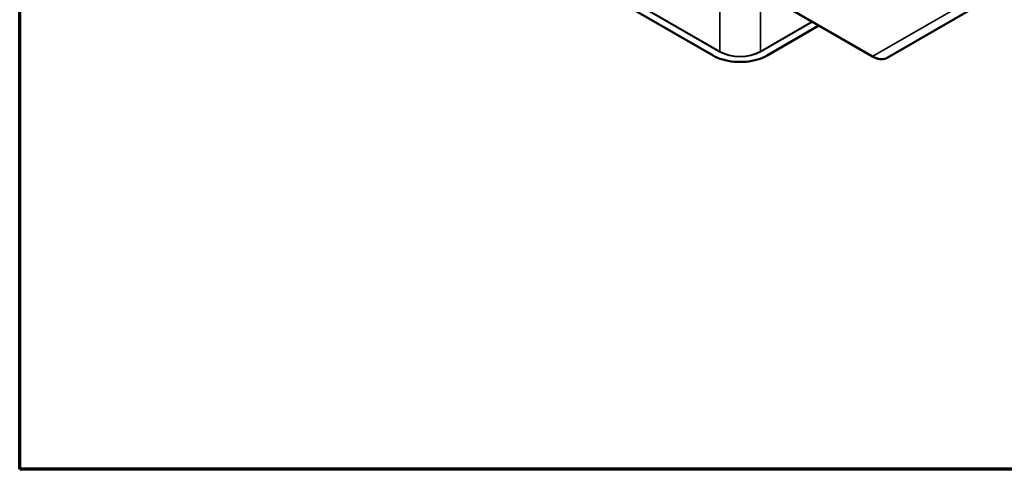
# Model space of a CAD drawing. Header units: millimetres. Extents: x 50 to 3176, y 50 to 2109.
# Tile 1 of 256: x 50 to 565, y 50 to 285. Entities that reach past the tile are written whole.
import ezdxf

# ---------------------------------------------------------------- set-up
doc = ezdxf.new("R2010")
doc.units = ezdxf.units.MM
doc.header["$LTSCALE"] = 10
for name, color, linetype, lineweight in [('Border (ISO)', 7, 'Continuous', 70), ('Visible (ISO)', 7, 'Continuous', 50), ('Visible Narrow (ISO)', 7, 'Continuous', 35)]:
    doc.layers.add(name, color=color, linetype=linetype, lineweight=lineweight)

# ---------------------------------------------------------------- blocks, each defined once
blk = doc.blocks.new('Borders Chauvet_A')
at = {"layer": 'Border (ISO)'}
for p, q in [((5, 5), (5, 210.9)), ((274.4, 5), (5, 5))]:
    blk.add_line(p, q, dxfattribs=at)

msp = doc.modelspace()

# ---------------------------------------------------------------- linework, layer by layer
at = {"layer": 'Visible (ISO)'}
for p, q in [((412.4571, 266.3592), (151.5347, 417.0028)), ((268.1744, 397.2329), (495.6353, 265.9083)), ((503.4353, 265.195), (560.9938, 298.4265)), ((467.7668, 281.9982), (440.6792, 266.3592))]:
    msp.add_line(p, q, dxfattribs=at)
for points, knots in [([(440.6792, 266.3592), (439.1976, 265.5038), (437.4844, 264.7855), (433.76, 263.6898), (431.7493, 263.3127), (427.6248, 262.9356), (425.5116, 262.9356), (421.387, 263.3127), (419.3763, 263.6898), (415.6519, 264.7855), (413.9387, 265.5038), (412.4571, 266.3592)], [3.14159265, 3.14159265, 3.14159265, 3.14159265, 3.45575192, 3.45575192, 3.76991118, 3.76991118, 4.08407045, 4.08407045, 4.39822972, 4.39822972, 4.71238898, 4.71238898, 4.71238898, 4.71238898]), ([(495.6353, 265.9083), (496.192, 265.5868), (496.7515, 265.3144), (497.8646, 264.8753), (498.4181, 264.7087), (499.5078, 264.4884), (500.0439, 264.4348), (501.0853, 264.4462), (501.5907, 264.5115), (502.5537, 264.7634), (503.0112, 264.9502), (503.4353, 265.195)], [1.570796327, 1.570796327, 1.570796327, 1.570796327, 1.727875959, 1.727875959, 1.884955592, 1.884955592, 2.042035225, 2.042035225, 2.199114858, 2.199114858, 2.35619449, 2.35619449, 2.35619449, 2.35619449])]:
    msp.add_open_spline(points, degree=3, knots=knots, dxfattribs=at)
at = {"layer": 'Visible Narrow (ISO)'}
for p, q in [((151.6097, 417.0103), (412.5321, 266.3666)), ((248.448, 408.8249), (495.9353, 265.938)), ((415.9616, 268.4691), (415.9616, 310.682)), ((415.8555, 268.2854), (362.3462, 299.179)), ((362.5659, 299.2971), (415.9616, 268.4691)), ((437.1748, 299.6605), (437.1748, 268.4691)), ((495.9353, 265.938), (553.4938, 299.1694)), ((437.1748, 268.4691), (464.1873, 284.0648)), ((464.3994, 283.9423), (437.2808, 268.2854)), ((440.6042, 266.3666), (467.7228, 282.0236))]:
    msp.add_line(p, q, dxfattribs=at)
for centre, major_axis, start_param, end_param in [((415.8555, 268.4079), (0.075, 0.1299), 3.92699082, 5.49778714), ((426.5682, 274.4704), (15.15, 0), 3.92699082, 5.49778714), ((426.5682, 274.5928), (15, 0), 3.92699082, 5.49778714), ((437.2808, 268.4079), (0.075, -0.1299), 3.92699082, 5.49778714), ((412.5321, 266.4891), (-0.075, -0.1299), 0, 0.78539816), ((426.5682, 274.4704), (-19.85, 0), 0.78539816, 2.35619449), ((440.6042, 266.4891), (0.075, -0.1299), 5.49778714, 6.28318531), ((495.9353, 266.4279), (-0.3, -0.5196), 0, 0.78539816), ((495.9353, 278.1854), (7.5, -12.9904), 5.49778714, 6.28318531)]:
    msp.add_ellipse(centre, major_axis=major_axis, ratio=0.57735027, start_param=start_param, end_param=end_param, dxfattribs=at)

# ---------------------------------------------------------------- block references
at = {"xscale": 10, "yscale": 10, "zscale": 10}
msp.add_blockref('Borders Chauvet_A', (0, 0), dxfattribs=at)

doc.saveas('drawing.dxf')
